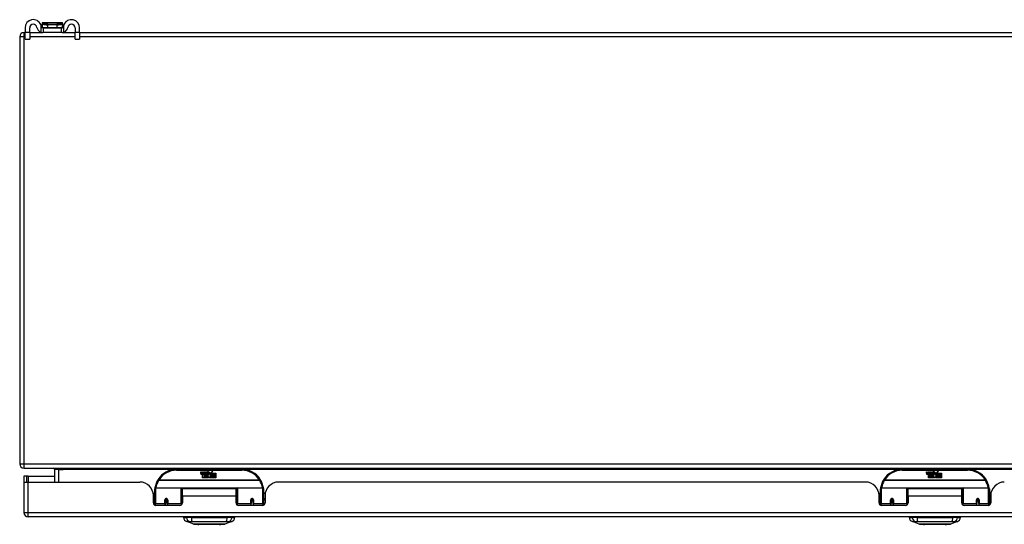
# Model space of a CAD drawing. Header units: inches. Extents: x 19 to 446, y 48 to 207.
# Tile 1 of 23: x 19 to 41, y 48 to 59. Entities that reach past the tile are written whole.
import ezdxf

# ---------------------------------------------------------------- set-up
doc = ezdxf.new("R2010")
doc.units = ezdxf.units.IN
doc.header["$MEASUREMENT"] = 0
doc.layers.add('Visible Edges(ANSI)', color=7, linetype='Continuous', lineweight=25)
doc.layers.add('Visible Tangent Edges(ANSI)', color=7, linetype='Continuous', lineweight=25)

msp = doc.modelspace()

# ---------------------------------------------------------------- linework, layer by layer
at = {"layer": 'Visible Edges(ANSI)'}
for p, q in [((18.649, 59.003), (18.649, 58.896)), ((18.754, 58.896), (18.754, 59.003)), ((19.038, 59.101), (19.038, 59.1)), ((19.038, 59.1), (19.038, 59.011)), ((19.053, 59.003), (19.071, 59.003)), ((19.491, 59.121), (19.057, 59.121)), ((19.071, 58.898), (19.071, 59.003)), ((19.071, 59.003), (19.477, 59.003)), ((19.477, 59.003), (19.495, 59.003)), ((19.477, 59.003), (19.477, 58.898)), ((19.51, 59.1), (19.51, 59.101)), ((19.51, 59.011), (19.51, 59.1)), ((19.794, 59.003), (19.794, 58.896)), ((19.899, 58.896), (19.899, 59.003)), ((18.524, 58.799), (18.524, 48.997)), ((18.623, 58.898), (18.649, 58.898)), ((18.649, 58.74), (18.649, 58.896)), ((18.754, 58.898), (19.053, 58.898)), ((18.754, 58.896), (18.754, 58.74)), ((19.071, 58.898), (19.053, 58.898)), ((19.477, 58.898), (19.071, 58.898)), ((19.495, 58.898), (19.477, 58.898)), ((19.495, 58.898), (19.794, 58.898)), ((19.794, 58.74), (19.794, 58.896)), ((19.899, 58.898), (60.425, 58.898)), ((19.899, 58.896), (19.899, 58.74)), ((18.649, 58.74), (18.754, 58.74)), ((19.794, 58.74), (19.899, 58.74)), ((18.623, 48.898), (60.425, 48.898)), ((19.322, 48.867), (19.322, 48.578)), ((23.622, 48.868), (22.122, 48.868)), ((22.677, 48.779), (22.684, 48.813)), ((22.684, 48.813), (22.697, 48.813)), ((22.697, 48.813), (22.691, 48.779)), ((22.713, 48.791), (22.717, 48.813)), ((22.717, 48.813), (22.731, 48.813)), ((22.731, 48.813), (22.724, 48.779)), ((22.747, 48.791), (22.751, 48.813)), ((22.751, 48.813), (22.764, 48.813)), ((22.764, 48.813), (22.755, 48.759)), ((22.771, 48.813), (22.788, 48.813)), ((22.785, 48.785), (22.771, 48.813)), ((22.788, 48.813), (22.795, 48.794)), ((22.797, 48.794), (22.811, 48.813)), ((22.827, 48.813), (22.803, 48.785)), ((22.811, 48.813), (22.827, 48.813)), ((22.833, 48.801), (22.833, 48.81)), ((22.906, 48.781), (22.95, 48.828)), ((22.95, 48.828), (22.926, 48.78)), ((40.274, 48.868), (38.774, 48.868)), ((39.329, 48.779), (39.335, 48.813)), ((39.335, 48.813), (39.348, 48.813)), ((39.348, 48.813), (39.342, 48.779)), ((39.365, 48.791), (39.369, 48.813)), ((39.369, 48.813), (39.382, 48.813)), ((39.382, 48.813), (39.376, 48.779)), ((39.399, 48.791), (39.403, 48.813)), ((39.403, 48.813), (39.416, 48.813)), ((39.416, 48.813), (39.406, 48.759)), ((39.423, 48.813), (39.439, 48.813)), ((39.436, 48.785), (39.423, 48.813)), ((39.439, 48.813), (39.447, 48.794)), ((39.449, 48.794), (39.462, 48.813)), ((39.479, 48.813), (39.454, 48.785)), ((39.462, 48.813), (39.479, 48.813)), ((39.484, 48.801), (39.484, 48.81)), ((39.558, 48.781), (39.602, 48.828)), ((39.602, 48.828), (39.577, 48.78)), ((18.69, 48.712), (18.622, 48.712)), ((18.622, 48.712), (18.622, 48.595)), ((18.622, 48.595), (18.622, 47.877)), ((18.624, 48.578), (18.721, 48.578)), ((18.721, 48.712), (18.69, 48.712)), ((18.69, 48.578), (18.69, 48.712)), ((18.721, 48.712), (19.322, 48.712)), ((18.721, 48.578), (21.279, 48.578)), ((22.722, 48.675), (22.722, 48.754)), ((22.752, 48.675), (22.722, 48.675)), ((22.74, 48.762), (22.74, 48.756)), ((22.74, 48.756), (22.752, 48.756)), ((22.744, 48.768), (22.741, 48.768)), ((22.743, 48.759), (22.744, 48.768)), ((22.755, 48.759), (22.743, 48.759)), ((22.752, 48.756), (22.752, 48.675)), ((22.756, 48.756), (22.779, 48.756)), ((22.756, 48.675), (22.756, 48.756)), ((22.786, 48.675), (22.756, 48.675)), ((22.761, 48.759), (22.785, 48.785)), ((22.777, 48.759), (22.761, 48.759)), ((22.79, 48.777), (22.777, 48.759)), ((22.779, 48.756), (22.786, 48.766)), ((22.786, 48.766), (22.786, 48.675)), ((22.792, 48.777), (22.79, 48.777)), ((22.79, 48.773), (22.798, 48.756)), ((22.79, 48.675), (22.79, 48.773)), ((22.857, 48.675), (22.79, 48.675)), ((22.8, 48.759), (22.792, 48.777)), ((22.795, 48.794), (22.797, 48.794)), ((22.798, 48.756), (22.82, 48.756)), ((22.816, 48.759), (22.8, 48.759)), ((22.803, 48.785), (22.816, 48.759)), ((22.82, 48.756), (22.82, 48.676)), ((22.82, 48.676), (22.857, 48.725)), ((22.826, 48.789), (22.863, 48.789)), ((22.857, 48.725), (22.836, 48.755)), ((22.861, 48.78), (22.837, 48.78)), ((22.871, 48.701), (22.857, 48.675)), ((22.866, 48.763), (22.873, 48.752)), ((22.889, 48.675), (22.871, 48.701)), ((22.873, 48.752), (22.904, 48.796)), ((22.907, 48.757), (22.887, 48.729)), ((22.887, 48.729), (22.924, 48.676)), ((23.022, 48.675), (22.889, 48.675)), ((22.904, 48.796), (22.906, 48.781)), ((22.908, 48.747), (22.907, 48.757)), ((22.924, 48.777), (22.908, 48.747)), ((22.924, 48.748), (22.924, 48.777)), ((23.022, 48.748), (22.924, 48.748)), ((22.924, 48.743), (23.022, 48.743)), ((22.924, 48.711), (22.924, 48.743)), ((23.022, 48.711), (22.924, 48.711)), ((22.924, 48.707), (23.022, 48.707)), ((22.924, 48.676), (22.924, 48.707)), ((22.926, 48.78), (23.022, 48.78)), ((23.022, 48.78), (23.022, 48.748)), ((23.022, 48.743), (23.022, 48.711)), ((23.022, 48.707), (23.022, 48.675)), ((37.931, 48.578), (24.465, 48.578)), ((39.374, 48.675), (39.374, 48.754)), ((39.404, 48.675), (39.374, 48.675)), ((39.392, 48.762), (39.391, 48.756)), ((39.391, 48.756), (39.404, 48.756)), ((39.396, 48.768), (39.393, 48.768)), ((39.395, 48.759), (39.396, 48.768)), ((39.406, 48.759), (39.395, 48.759)), ((39.404, 48.756), (39.404, 48.675)), ((39.408, 48.756), (39.43, 48.756)), ((39.408, 48.675), (39.408, 48.756)), ((39.438, 48.675), (39.408, 48.675)), ((39.412, 48.759), (39.436, 48.785)), ((39.428, 48.759), (39.412, 48.759)), ((39.442, 48.777), (39.428, 48.759)), ((39.43, 48.756), (39.438, 48.766)), ((39.438, 48.766), (39.438, 48.675)), ((39.444, 48.777), (39.442, 48.777)), ((39.442, 48.773), (39.449, 48.756)), ((39.442, 48.675), (39.442, 48.773)), ((39.509, 48.675), (39.442, 48.675)), ((39.452, 48.759), (39.444, 48.777)), ((39.447, 48.794), (39.449, 48.794)), ((39.449, 48.756), (39.472, 48.756)), ((39.468, 48.759), (39.452, 48.759)), ((39.454, 48.785), (39.468, 48.759)), ((39.472, 48.756), (39.472, 48.676)), ((39.472, 48.676), (39.508, 48.725)), ((39.477, 48.789), (39.514, 48.789)), ((39.508, 48.725), (39.488, 48.755)), ((39.513, 48.78), (39.489, 48.78)), ((39.523, 48.701), (39.509, 48.675)), ((39.518, 48.763), (39.525, 48.752)), ((39.54, 48.675), (39.523, 48.701)), ((39.525, 48.752), (39.556, 48.796)), ((39.558, 48.757), (39.538, 48.729)), ((39.538, 48.729), (39.575, 48.676)), ((39.674, 48.675), (39.54, 48.675)), ((39.556, 48.796), (39.558, 48.781)), ((39.56, 48.747), (39.558, 48.757)), ((39.575, 48.777), (39.56, 48.747)), ((39.575, 48.748), (39.575, 48.777)), ((39.674, 48.748), (39.575, 48.748)), ((39.575, 48.743), (39.674, 48.743)), ((39.575, 48.711), (39.575, 48.743)), ((39.674, 48.711), (39.575, 48.711)), ((39.575, 48.707), (39.674, 48.707)), ((39.575, 48.676), (39.575, 48.707)), ((39.577, 48.78), (39.674, 48.78)), ((39.674, 48.78), (39.674, 48.748)), ((39.674, 48.743), (39.674, 48.711)), ((39.674, 48.707), (39.674, 48.675)), ((21.622, 48.093), (21.622, 48.423)), ((21.642, 48.443), (22.227, 48.443)), ((22.243, 48.427), (22.243, 48.089)), ((22.243, 48.351), (22.257, 48.351)), ((22.257, 48.255), (22.257, 48.423)), ((23.488, 48.423), (22.257, 48.423)), ((23.488, 48.255), (23.488, 48.423)), ((23.502, 48.351), (23.488, 48.351)), ((23.502, 48.089), (23.502, 48.427)), ((23.518, 48.443), (24.103, 48.443)), ((24.122, 48.423), (24.122, 48.093)), ((38.274, 48.093), (38.274, 48.423)), ((38.294, 48.443), (38.878, 48.443)), ((38.894, 48.427), (38.894, 48.089)), ((38.894, 48.351), (38.908, 48.351)), ((38.908, 48.255), (38.908, 48.423)), ((40.139, 48.423), (38.908, 48.423)), ((40.139, 48.255), (40.139, 48.423)), ((40.154, 48.089), (40.154, 48.427)), ((40.17, 48.443), (40.754, 48.443)), ((40.774, 48.423), (40.774, 48.093)), ((21.587, 48.318), (21.622, 48.318)), ((21.591, 48.1), (21.591, 48.266)), ((21.591, 48.192), (21.622, 48.192)), ((21.622, 48.159), (21.591, 48.159)), ((21.867, 48.176), (21.91, 48.167)), ((21.867, 48.171), (21.867, 48.084)), ((21.904, 48.168), (21.867, 48.168)), ((21.906, 48.159), (21.87, 48.159)), ((21.91, 48.084), (21.91, 48.171)), ((22.243, 48.16), (22.257, 48.16)), ((22.257, 48.255), (22.257, 48.1)), ((23.488, 48.1), (23.488, 48.255)), ((23.502, 48.16), (23.488, 48.16)), ((23.878, 48.176), (23.835, 48.167)), ((23.835, 48.171), (23.835, 48.084)), ((23.875, 48.159), (23.839, 48.159)), ((23.841, 48.168), (23.878, 48.168)), ((23.878, 48.084), (23.878, 48.171)), ((24.158, 48.318), (24.122, 48.318)), ((24.153, 48.192), (24.122, 48.192)), ((24.153, 48.159), (24.122, 48.159)), ((24.153, 48.266), (24.153, 48.1)), ((38.239, 48.318), (38.274, 48.318)), ((38.243, 48.1), (38.243, 48.266)), ((38.243, 48.192), (38.274, 48.192)), ((38.274, 48.159), (38.243, 48.159)), ((38.518, 48.171), (38.518, 48.084)), ((38.556, 48.168), (38.518, 48.168)), ((38.519, 48.176), (38.561, 48.167)), ((38.558, 48.159), (38.522, 48.159)), ((38.561, 48.084), (38.561, 48.171)), ((38.894, 48.16), (38.908, 48.16)), ((38.908, 48.255), (38.908, 48.1)), ((40.139, 48.1), (40.139, 48.255)), ((40.487, 48.171), (40.487, 48.084)), ((40.487, 48.168), (40.53, 48.168)), ((40.526, 48.159), (40.49, 48.159)), ((40.53, 48.084), (40.53, 48.171)), ((40.805, 48.159), (40.774, 48.159)), ((40.805, 48.266), (40.805, 48.1)), ((21.622, 48.093), (21.622, 48.048)), ((22.198, 48.041), (21.651, 48.041)), ((21.867, 48.041), (21.867, 48.084)), ((21.91, 48.084), (21.91, 48.041)), ((22.243, 48.062), (22.243, 48.089)), ((23.502, 48.089), (23.502, 48.062)), ((24.094, 48.041), (23.547, 48.041)), ((23.835, 48.041), (23.835, 48.084)), ((23.878, 48.084), (23.878, 48.041)), ((24.122, 48.048), (24.122, 48.093)), ((38.274, 48.093), (38.274, 48.048)), ((38.849, 48.041), (38.302, 48.041)), ((38.518, 48.041), (38.518, 48.084)), ((38.561, 48.084), (38.561, 48.041)), ((38.894, 48.062), (38.894, 48.089)), ((40.154, 48.089), (40.154, 48.062)), ((40.746, 48.041), (40.199, 48.041)), ((40.487, 48.041), (40.487, 48.084)), ((40.53, 48.084), (40.53, 48.041)), ((40.774, 48.048), (40.774, 48.093)), ((60.326, 47.778), (18.721, 47.778)), ((22.282, 47.763), (22.35, 47.763)), ((22.461, 47.763), (22.35, 47.763)), ((22.461, 47.763), (23.284, 47.763)), ((23.395, 47.763), (23.284, 47.763)), ((23.395, 47.763), (23.463, 47.763)), ((38.933, 47.763), (39.001, 47.763)), ((39.112, 47.763), (39.001, 47.763)), ((39.112, 47.763), (39.936, 47.763)), ((40.046, 47.763), (39.936, 47.763)), ((40.046, 47.763), (40.115, 47.763)), ((22.516, 47.608), (22.356, 47.67)), ((23.389, 47.67), (23.229, 47.608)), ((39.167, 47.608), (39.007, 47.67)), ((40.041, 47.67), (39.881, 47.608))]:
    msp.add_line(p, q, dxfattribs=at)
at = {"layer": 'Visible Edges(ANSI)', "flags": 128}
for points in [[(19.022, 59.029), (19.022, 59.031), (19.021, 59.033), (19.021, 59.035), (19.021, 59.037), (19.02, 59.039), (19.02, 59.041), (19.02, 59.043), (19.019, 59.045), (19.019, 59.047), (19.018, 59.049), (19.018, 59.051), (19.017, 59.053), (19.016, 59.055), (19.016, 59.057), (19.015, 59.059), (19.015, 59.061), (19.014, 59.063), (19.013, 59.065), (19.013, 59.067), (19.012, 59.069), (19.011, 59.071), (19.011, 59.073), (19.01, 59.074), (19.009, 59.076)], [(19.053, 59.003), (19.051, 59.003), (19.05, 59.003), (19.048, 59.003), (19.047, 59.003), (19.045, 59.004), (19.043, 59.004), (19.042, 59.005), (19.04, 59.006), (19.039, 59.006), (19.037, 59.007), (19.035, 59.008), (19.034, 59.009), (19.032, 59.011), (19.031, 59.012), (19.03, 59.013), (19.028, 59.015), (19.027, 59.016), (19.026, 59.018), (19.025, 59.02), (19.024, 59.022), (19.024, 59.024), (19.023, 59.025), (19.022, 59.027), (19.022, 59.029)], [(19.526, 59.029), (19.526, 59.027), (19.525, 59.025), (19.524, 59.024), (19.524, 59.022), (19.523, 59.02), (19.522, 59.018), (19.521, 59.016), (19.52, 59.015), (19.518, 59.013), (19.517, 59.012), (19.516, 59.011), (19.514, 59.009), (19.513, 59.008), (19.511, 59.007), (19.509, 59.006), (19.508, 59.006), (19.506, 59.005), (19.505, 59.004), (19.503, 59.004), (19.501, 59.003), (19.5, 59.003), (19.498, 59.003), (19.497, 59.003), (19.495, 59.003)], [(19.539, 59.076), (19.538, 59.074), (19.537, 59.073), (19.537, 59.071), (19.536, 59.069), (19.535, 59.067), (19.535, 59.065), (19.534, 59.063), (19.533, 59.061), (19.533, 59.059), (19.532, 59.057), (19.531, 59.055), (19.531, 59.053), (19.53, 59.051), (19.53, 59.049), (19.529, 59.047), (19.529, 59.045), (19.528, 59.043), (19.528, 59.041), (19.528, 59.039), (19.527, 59.037), (19.527, 59.035), (19.526, 59.033), (19.526, 59.031), (19.526, 59.029)], [(19.009, 58.905), (19.011, 58.904), (19.013, 58.904), (19.015, 58.903), (19.017, 58.903), (19.019, 58.902), (19.021, 58.902), (19.023, 58.901), (19.025, 58.901), (19.027, 58.9), (19.029, 58.9), (19.03, 58.9), (19.032, 58.899), (19.034, 58.899), (19.036, 58.899), (19.038, 58.899), (19.04, 58.898), (19.042, 58.898), (19.043, 58.898), (19.045, 58.898), (19.047, 58.898), (19.048, 58.898), (19.05, 58.898), (19.051, 58.898), (19.053, 58.898)], [(19.495, 58.898), (19.497, 58.898), (19.498, 58.898), (19.5, 58.898), (19.501, 58.898), (19.503, 58.898), (19.505, 58.898), (19.506, 58.898), (19.508, 58.898), (19.51, 58.899), (19.512, 58.899), (19.514, 58.899), (19.516, 58.899), (19.518, 58.9), (19.519, 58.9), (19.521, 58.9), (19.523, 58.901), (19.525, 58.901), (19.527, 58.902), (19.529, 58.902), (19.531, 58.903), (19.533, 58.903), (19.535, 58.904), (19.537, 58.904), (19.539, 58.905)], [(21.628, 48.442), (21.628, 48.442), (21.628, 48.441), (21.628, 48.441), (21.628, 48.441), (21.628, 48.441), (21.628, 48.44), (21.628, 48.44), (21.628, 48.44), (21.628, 48.44), (21.628, 48.439), (21.628, 48.439), (21.628, 48.439), (21.628, 48.439), (21.627, 48.438), (21.627, 48.438), (21.627, 48.438), (21.627, 48.438), (21.627, 48.437), (21.627, 48.437), (21.627, 48.437), (21.627, 48.437), (21.627, 48.436), (21.627, 48.436), (21.627, 48.436)], [(24.118, 48.436), (24.118, 48.436), (24.118, 48.436), (24.118, 48.437), (24.118, 48.437), (24.118, 48.437), (24.118, 48.437), (24.118, 48.438), (24.118, 48.438), (24.118, 48.438), (24.117, 48.438), (24.117, 48.439), (24.117, 48.439), (24.117, 48.439), (24.117, 48.439), (24.117, 48.44), (24.117, 48.44), (24.117, 48.44), (24.117, 48.44), (24.117, 48.441), (24.117, 48.441), (24.117, 48.441), (24.117, 48.441), (24.117, 48.442), (24.117, 48.442)], [(38.279, 48.442), (38.279, 48.442), (38.279, 48.441), (38.279, 48.441), (38.279, 48.441), (38.279, 48.441), (38.279, 48.44), (38.279, 48.44), (38.279, 48.44), (38.279, 48.44), (38.279, 48.439), (38.279, 48.439), (38.279, 48.439), (38.279, 48.439), (38.279, 48.438), (38.279, 48.438), (38.279, 48.438), (38.279, 48.438), (38.279, 48.437), (38.279, 48.437), (38.279, 48.437), (38.279, 48.437), (38.279, 48.436), (38.279, 48.436), (38.279, 48.436)], [(40.769, 48.436), (40.769, 48.436), (40.769, 48.436), (40.769, 48.437), (40.769, 48.437), (40.769, 48.437), (40.769, 48.437), (40.769, 48.438), (40.769, 48.438), (40.769, 48.438), (40.769, 48.438), (40.769, 48.439), (40.769, 48.439), (40.769, 48.439), (40.769, 48.439), (40.769, 48.44), (40.769, 48.44), (40.769, 48.44), (40.769, 48.44), (40.769, 48.441), (40.769, 48.441), (40.769, 48.441), (40.769, 48.441), (40.769, 48.442), (40.768, 48.442)], [(21.867, 48.171), (21.867, 48.173), (21.867, 48.176), (21.868, 48.178), (21.869, 48.181), (21.871, 48.183), (21.873, 48.186), (21.875, 48.187), (21.877, 48.189), (21.88, 48.19), (21.882, 48.191), (21.885, 48.192), (21.888, 48.192), (21.891, 48.192), (21.894, 48.191), (21.897, 48.19), (21.899, 48.189), (21.902, 48.187), (21.904, 48.186), (21.906, 48.183), (21.907, 48.181), (21.908, 48.178), (21.909, 48.176), (21.91, 48.173), (21.91, 48.171)], [(22.256, 48.122), (22.256, 48.122), (22.257, 48.122), (22.257, 48.122), (22.257, 48.123), (22.257, 48.123), (22.257, 48.123), (22.257, 48.123), (22.257, 48.123), (22.257, 48.123), (22.257, 48.123), (22.257, 48.123), (22.257, 48.123), (22.257, 48.123), (22.257, 48.123), (22.257, 48.123), (22.257, 48.123), (22.257, 48.123), (22.257, 48.123), (22.257, 48.123), (22.257, 48.123), (22.257, 48.123), (22.257, 48.124), (22.257, 48.124), (22.257, 48.124)], [(23.488, 48.124), (23.488, 48.124), (23.488, 48.124), (23.488, 48.123), (23.488, 48.123), (23.488, 48.123), (23.488, 48.123), (23.488, 48.123), (23.488, 48.123), (23.488, 48.123), (23.488, 48.123), (23.488, 48.123), (23.488, 48.123), (23.488, 48.123), (23.488, 48.123), (23.488, 48.123), (23.488, 48.123), (23.488, 48.123), (23.488, 48.123), (23.488, 48.123), (23.488, 48.123), (23.488, 48.122), (23.488, 48.122), (23.488, 48.122), (23.488, 48.122)], [(23.835, 48.171), (23.835, 48.173), (23.836, 48.176), (23.837, 48.178), (23.838, 48.181), (23.839, 48.183), (23.841, 48.186), (23.843, 48.187), (23.845, 48.189), (23.848, 48.19), (23.851, 48.191), (23.854, 48.192), (23.857, 48.192), (23.86, 48.192), (23.863, 48.191), (23.865, 48.191), (23.868, 48.189), (23.87, 48.187), (23.872, 48.186), (23.874, 48.183), (23.876, 48.181), (23.877, 48.178), (23.878, 48.176), (23.878, 48.173), (23.878, 48.171)], [(38.518, 48.171), (38.518, 48.173), (38.519, 48.176), (38.52, 48.178), (38.521, 48.181), (38.522, 48.183), (38.524, 48.186), (38.526, 48.187), (38.529, 48.189), (38.531, 48.19), (38.534, 48.191), (38.537, 48.192), (38.54, 48.192), (38.543, 48.192), (38.546, 48.191), (38.548, 48.19), (38.551, 48.189), (38.553, 48.187), (38.555, 48.186), (38.557, 48.183), (38.559, 48.181), (38.56, 48.178), (38.561, 48.176), (38.561, 48.173), (38.561, 48.171)], [(38.908, 48.122), (38.908, 48.122), (38.908, 48.122), (38.908, 48.122), (38.908, 48.123), (38.908, 48.123), (38.908, 48.123), (38.908, 48.123), (38.908, 48.123), (38.908, 48.123), (38.908, 48.123), (38.908, 48.123), (38.908, 48.123), (38.908, 48.123), (38.908, 48.123), (38.908, 48.123), (38.908, 48.123), (38.908, 48.123), (38.908, 48.123), (38.908, 48.123), (38.908, 48.123), (38.908, 48.123), (38.908, 48.124), (38.908, 48.124), (38.908, 48.124)], [(40.139, 48.124), (40.139, 48.124), (40.14, 48.124), (40.14, 48.123), (40.14, 48.123), (40.14, 48.123), (40.14, 48.123), (40.14, 48.123), (40.14, 48.123), (40.14, 48.123), (40.14, 48.123), (40.14, 48.123), (40.14, 48.123), (40.14, 48.123), (40.14, 48.123), (40.14, 48.123), (40.14, 48.123), (40.14, 48.123), (40.14, 48.123), (40.14, 48.123), (40.14, 48.123), (40.14, 48.122), (40.14, 48.122), (40.14, 48.122), (40.14, 48.122)], [(40.487, 48.171), (40.487, 48.173), (40.487, 48.176), (40.488, 48.178), (40.489, 48.181), (40.491, 48.183), (40.492, 48.186), (40.495, 48.187), (40.497, 48.189), (40.5, 48.19), (40.502, 48.191), (40.505, 48.192), (40.508, 48.192), (40.511, 48.192), (40.514, 48.191), (40.517, 48.191), (40.519, 48.189), (40.522, 48.187), (40.524, 48.186), (40.526, 48.183), (40.527, 48.181), (40.528, 48.178), (40.529, 48.176), (40.53, 48.173), (40.53, 48.171)], [(22.517, 47.608), (22.518, 47.608), (22.519, 47.608), (22.521, 47.608), (22.524, 47.608), (22.528, 47.608), (22.533, 47.608), (22.538, 47.608), (22.544, 47.608), (22.551, 47.608), (22.559, 47.608), (22.568, 47.608), (22.577, 47.608), (22.587, 47.608), (22.598, 47.608), (22.609, 47.607), (22.621, 47.607), (22.634, 47.607), (22.647, 47.608), (22.661, 47.608), (22.675, 47.608), (22.69, 47.608), (22.705, 47.608), (22.72, 47.608), (22.736, 47.608), (22.753, 47.608), (22.769, 47.608), (22.786, 47.608), (22.803, 47.608), (22.82, 47.608), (22.837, 47.608), (22.855, 47.608), (22.872, 47.608), (22.89, 47.608), (22.907, 47.608), (22.925, 47.608), (22.942, 47.608), (22.959, 47.608), (22.976, 47.608), (22.992, 47.608), (23.009, 47.608), (23.025, 47.608), (23.04, 47.608), (23.055, 47.608), (23.07, 47.608), (23.084, 47.608), (23.098, 47.608), (23.111, 47.607), (23.124, 47.607), (23.136, 47.607), (23.147, 47.608), (23.158, 47.608), (23.168, 47.608), (23.177, 47.608), (23.186, 47.608), (23.193, 47.608), (23.201, 47.608), (23.207, 47.608), (23.212, 47.608), (23.217, 47.608), (23.221, 47.608), (23.224, 47.608), (23.226, 47.608), (23.227, 47.608), (23.228, 47.608)], [(39.169, 47.608), (39.169, 47.608), (39.171, 47.608), (39.173, 47.608), (39.176, 47.608), (39.179, 47.608), (39.184, 47.608), (39.19, 47.608), (39.196, 47.608), (39.203, 47.608), (39.211, 47.608), (39.219, 47.608), (39.229, 47.608), (39.239, 47.608), (39.249, 47.608), (39.261, 47.607), (39.273, 47.607), (39.285, 47.607), (39.298, 47.608), (39.312, 47.608), (39.326, 47.608), (39.341, 47.608), (39.356, 47.608), (39.372, 47.608), (39.388, 47.608), (39.404, 47.608), (39.421, 47.608), (39.438, 47.608), (39.455, 47.608), (39.472, 47.608), (39.489, 47.608), (39.506, 47.608), (39.524, 47.608), (39.541, 47.608), (39.559, 47.608), (39.576, 47.608), (39.593, 47.608), (39.61, 47.608), (39.627, 47.608), (39.644, 47.608), (39.66, 47.608), (39.676, 47.608), (39.692, 47.608), (39.707, 47.608), (39.722, 47.608), (39.736, 47.608), (39.75, 47.608), (39.763, 47.607), (39.775, 47.607), (39.787, 47.607), (39.799, 47.608), (39.809, 47.608), (39.819, 47.608), (39.829, 47.608), (39.837, 47.608), (39.845, 47.608), (39.852, 47.608), (39.858, 47.608), (39.864, 47.608), (39.868, 47.608), (39.872, 47.608), (39.875, 47.608), (39.877, 47.608), (39.879, 47.608), (39.879, 47.608)]]:
    msp.add_lwpolyline(points, dxfattribs=at)
at = {"layer": 'Visible Edges(ANSI)'}
for centre, radius, start, end in [((18.836, 59.003), 0.188, 23.0739, 180), ((18.836, 59.003), 0.0825, 8.1564, 180), ((19.053, 59.034), 0.136, 188.1564, 251.2171), ((19.057, 59.101), 0.0197, 90, 180), ((19.046, 59.011), 0.00787, 180, 218.1289), ((19.491, 59.101), 0.0197, 0, 90), ((19.502, 59.011), 0.00787, 321.8711, 0), ((19.711, 59.003), 0.187, 0, 156.9261), ((19.495, 59.034), 0.136, 288.7829, 351.8436), ((19.711, 59.003), 0.0825, 0, 171.8436), ((18.623, 58.799), 0.099, 90, 180), ((18.623, 48.997), 0.099, 180, 270), ((19.291, 48.867), 0.031, 0, 90), ((22.122, 48.368), 0.5, 90, 147.7623), ((22.851, 48.753), 0.0607, 81.5605, 107.3343), ((22.844, 48.773), 0.0307, 64.6784, 112.5609), ((22.853, 48.792), 0.0096, 343.5261, 64.6784), ((22.857, 48.793), 0.0197, 356.5646, 81.5605), ((23.622, 48.368), 0.5, 32.2377, 90), ((38.774, 48.368), 0.5, 90, 147.7623), ((39.502, 48.753), 0.0607, 81.5605, 107.3343), ((39.496, 48.773), 0.0307, 64.6784, 112.5609), ((39.505, 48.792), 0.0096, 343.5261, 64.6784), ((39.508, 48.793), 0.0197, 356.5646, 81.5605), ((40.274, 48.368), 0.5, 32.2377, 90), ((18.721, 48.595), 0.099, 180, 189.8877), ((21.279, 48.266), 0.312, 0, 90), ((22.122, 48.368), 0.5, 147.7623, 171.4919), ((22.705, 48.773), 0.0288, 169, 198.4748), ((22.688, 48.768), 0.0105, 198.4748, 269.6788), ((22.688, 48.782), 0.0246, 269.6788, 333.9508), ((22.703, 48.777), 0.0123, 169.9922, 203.5487), ((22.697, 48.774), 0.006, 203.5487, 276.1027), ((22.697, 48.781), 0.0126, 276.1027, 327.6083), ((22.668, 48.798), 0.0465, 328.5584, 350.8257), ((22.739, 48.773), 0.0288, 183.6169, 196.9928), ((22.721, 48.767), 0.0101, 196.9928, 269.4776), ((22.721, 48.781), 0.024, 269.4776, 327.4114), ((22.723, 48.778), 0.024, 268.7952, 316.5849), ((22.737, 48.777), 0.0123, 170, 203.5571), ((22.731, 48.774), 0.006, 203.5571, 276.03), ((22.73, 48.781), 0.0126, 276.03, 327.5992), ((22.702, 48.799), 0.0465, 327.5992, 350), ((22.852, 48.778), 0.0282, 156.1555, 203.8445), ((22.84, 48.773), 0.0152, 203.8445, 265.0802), ((22.845, 48.776), 0.00955, 151.4547, 231.1652), ((22.844, 48.787), 0.033, 257.079, 313.1785), ((22.846, 48.777), 0.0109, 231.1652, 289.3797), ((22.844, 48.787), 0.0299, 260.4085, 314.1684), ((22.844, 48.783), 0.0168, 289.3797, 352.9975), ((22.837, 48.794), 0.0398, 314.1684, 356.5646), ((23.622, 48.368), 0.5, 8.5081, 32.2377), ((24.465, 48.266), 0.312, 90, 180), ((37.931, 48.266), 0.312, 0, 90), ((38.774, 48.368), 0.5, 147.7623, 171.4919), ((39.357, 48.773), 0.0288, 169, 198.4748), ((39.34, 48.768), 0.0105, 198.4748, 269.6788), ((39.34, 48.782), 0.0246, 269.6788, 333.9508), ((39.355, 48.777), 0.0123, 169.9922, 203.5487), ((39.349, 48.774), 0.006, 203.5487, 276.1027), ((39.348, 48.781), 0.0126, 276.1027, 327.6083), ((39.319, 48.798), 0.0465, 328.5584, 350.8257), ((39.39, 48.773), 0.0288, 183.6169, 196.9928), ((39.373, 48.767), 0.0101, 196.9928, 269.4776), ((39.373, 48.781), 0.024, 269.4776, 327.4114), ((39.374, 48.778), 0.024, 268.7952, 316.5849), ((39.388, 48.777), 0.0123, 170, 203.5571), ((39.382, 48.774), 0.006, 203.5571, 276.03), ((39.382, 48.781), 0.0126, 276.03, 327.5992), ((39.353, 48.799), 0.0465, 327.5992, 350), ((39.503, 48.778), 0.0282, 156.1555, 203.8445), ((39.491, 48.773), 0.0152, 203.8445, 265.0802), ((39.497, 48.776), 0.00955, 151.4547, 231.1652), ((39.495, 48.787), 0.033, 257.079, 313.1785), ((39.495, 48.787), 0.0299, 260.4085, 314.1684), ((39.498, 48.777), 0.0109, 231.1652, 289.3797), ((39.496, 48.783), 0.0168, 289.3797, 352.9975), ((39.488, 48.794), 0.0398, 314.1684, 356.5646), ((40.274, 48.368), 0.5, 8.5081, 32.2377), ((41.117, 48.266), 0.312, 90, 180), ((21.642, 48.423), 0.0197, 90, 180), ((22.227, 48.427), 0.0157, 0, 90), ((23.518, 48.427), 0.0157, 90, 180), ((24.103, 48.423), 0.0197, 0, 90), ((38.294, 48.423), 0.0197, 90, 180), ((38.878, 48.427), 0.0157, 0, 90), ((40.17, 48.427), 0.0157, 90, 180), ((40.754, 48.423), 0.0197, 0, 90), ((21.888, 48.171), 0.0217, 180, 350.853), ((23.857, 48.171), 0.0217, 189.147, 0), ((38.54, 48.171), 0.0217, 180, 350.853), ((40.508, 48.171), 0.0217, 180, 0), ((21.651, 48.1), 0.0591, 180, 270), ((22.198, 48.1), 0.0591, 270, 0), ((23.547, 48.1), 0.0591, 180, 270), ((24.094, 48.1), 0.0591, 270, 0), ((38.302, 48.1), 0.0591, 180, 270), ((38.849, 48.1), 0.0591, 270, 0), ((40.199, 48.1), 0.0591, 180, 270), ((40.746, 48.1), 0.0591, 270, 0), ((18.721, 47.877), 0.099, 180, 270), ((22.399, 47.78), 0.118, 188.6009, 248.7495), ((22.341, 47.755), 0.0394, 143.1301, 168.463), ((23.346, 47.78), 0.118, 291.2505, 351.3991), ((23.404, 47.755), 0.0394, 11.537, 36.8699), ((39.05, 47.78), 0.118, 188.6009, 248.7495), ((38.992, 47.755), 0.0394, 143.1301, 168.463), ((39.998, 47.78), 0.118, 291.2505, 351.3991), ((40.055, 47.755), 0.0394, 11.537, 36.8699), ((22.517, 47.613), 0.00492, 248.7495, 269.7912), ((23.228, 47.613), 0.00492, 270.2088, 291.2505), ((39.169, 47.613), 0.00492, 248.7495, 269.7912), ((39.879, 47.613), 0.00492, 270.2088, 291.2505)]:
    msp.add_arc(centre, radius, start, end, dxfattribs=at)
for centre, start_param, end_param in [((21.888, 48.179), 3.891005, 4.221748), ((23.857, 48.179), 5.20303, 5.533773), ((38.54, 48.179), 3.891005, 4.221748), ((40.508, 48.179), 3.444465, 5.980313)]:
    msp.add_ellipse(centre, major_axis=(0.0217, 0), ratio=0.267949, start_param=start_param, end_param=end_param, dxfattribs=at)
at = {"layer": 'Visible Tangent Edges(ANSI)'}
for p, q in [((19.009, 59.076), (19.009, 58.905)), ((19.038, 59.011), (19.169, 59.011)), ((19.169, 59.011), (19.169, 59.074)), ((19.379, 59.074), (19.169, 59.074)), ((19.169, 59.011), (19.379, 59.011)), ((19.171, 59.088), (19.377, 59.088)), ((19.379, 59.074), (19.379, 59.011)), ((19.379, 59.011), (19.51, 59.011)), ((19.539, 58.905), (19.539, 59.076)), ((18.623, 58.799), (18.524, 58.799)), ((18.623, 58.799), (18.623, 58.898)), ((18.623, 48.997), (18.623, 58.799)), ((18.649, 58.799), (18.623, 58.799)), ((18.754, 58.896), (18.649, 58.896)), ((19.794, 58.799), (18.754, 58.799)), ((19.899, 58.896), (19.794, 58.896)), ((60.425, 58.799), (19.899, 58.799)), ((18.524, 48.997), (18.623, 48.997)), ((18.623, 48.898), (18.623, 48.997)), ((18.623, 48.997), (59.658, 48.997)), ((19.421, 48.867), (19.322, 48.867)), ((19.421, 48.867), (19.421, 48.898)), ((19.421, 48.578), (19.421, 48.867)), ((19.421, 48.867), (19.522, 48.867)), ((22.091, 48.867), (19.522, 48.867)), ((22.122, 48.848), (22.122, 48.868)), ((22.122, 48.848), (23.622, 48.848)), ((23.622, 48.868), (23.622, 48.848)), ((38.742, 48.867), (23.654, 48.867)), ((38.774, 48.848), (38.774, 48.868)), ((38.774, 48.848), (40.274, 48.848)), ((40.274, 48.868), (40.274, 48.848)), ((55.394, 48.867), (40.306, 48.867)), ((18.721, 48.712), (18.721, 48.578)), ((18.721, 47.877), (18.721, 48.578)), ((21.716, 48.624), (21.7, 48.635)), ((24.029, 48.624), (21.716, 48.624)), ((21.716, 48.62), (21.716, 48.624)), ((21.716, 48.62), (24.029, 48.62)), ((24.045, 48.635), (24.029, 48.624)), ((24.029, 48.624), (24.029, 48.62)), ((38.368, 48.624), (38.351, 48.635)), ((40.68, 48.624), (38.368, 48.624)), ((38.368, 48.62), (38.368, 48.624)), ((38.368, 48.62), (40.68, 48.62)), ((40.697, 48.635), (40.68, 48.624)), ((40.68, 48.624), (40.68, 48.62)), ((21.642, 48.443), (21.642, 48.074)), ((22.227, 48.074), (22.227, 48.443)), ((23.505, 48.435), (22.24, 48.435)), ((23.518, 48.443), (23.518, 48.074)), ((24.103, 48.074), (24.103, 48.443)), ((38.294, 48.443), (38.294, 48.074)), ((38.878, 48.074), (38.878, 48.443)), ((40.156, 48.435), (38.892, 48.435)), ((40.17, 48.443), (40.17, 48.074)), ((40.754, 48.074), (40.754, 48.443)), ((21.857, 48.074), (21.857, 48.166)), ((21.92, 48.166), (21.92, 48.074)), ((23.488, 48.255), (22.257, 48.255)), ((23.825, 48.074), (23.825, 48.166)), ((23.888, 48.166), (23.888, 48.074)), ((38.508, 48.074), (38.508, 48.166)), ((38.571, 48.166), (38.571, 48.074)), ((40.139, 48.255), (38.908, 48.255)), ((40.477, 48.074), (40.477, 48.166)), ((40.54, 48.166), (40.54, 48.074)), ((21.642, 48.042), (21.642, 48.074)), ((21.857, 48.074), (21.642, 48.074)), ((21.857, 48.074), (21.857, 48.041)), ((22.227, 48.074), (21.92, 48.074)), ((21.92, 48.041), (21.92, 48.074)), ((22.227, 48.074), (22.227, 48.049)), ((23.518, 48.049), (23.518, 48.074)), ((23.825, 48.074), (23.518, 48.074)), ((23.825, 48.074), (23.825, 48.041)), ((24.103, 48.074), (23.888, 48.074)), ((23.888, 48.041), (23.888, 48.074)), ((24.103, 48.074), (24.103, 48.042)), ((38.294, 48.042), (38.294, 48.074)), ((38.508, 48.074), (38.294, 48.074)), ((38.508, 48.074), (38.508, 48.041)), ((38.878, 48.074), (38.571, 48.074)), ((38.571, 48.041), (38.571, 48.074)), ((38.878, 48.074), (38.878, 48.049)), ((40.17, 48.049), (40.17, 48.074)), ((40.477, 48.074), (40.17, 48.074)), ((40.477, 48.074), (40.477, 48.041)), ((40.754, 48.074), (40.54, 48.074)), ((40.54, 48.041), (40.54, 48.074)), ((40.754, 48.074), (40.754, 48.042)), ((18.622, 47.877), (18.721, 47.877)), ((18.721, 47.778), (18.721, 47.877)), ((18.721, 47.877), (60.326, 47.877))]:
    msp.add_line(p, q, dxfattribs=at)
at = {"layer": 'Visible Tangent Edges(ANSI)', "flags": 128}
for points in [[(19.038, 59.1), (19.038, 59.099), (19.039, 59.098), (19.04, 59.097), (19.042, 59.096), (19.044, 59.095), (19.047, 59.094), (19.05, 59.092), (19.054, 59.091), (19.058, 59.089), (19.063, 59.088), (19.068, 59.086), (19.074, 59.085), (19.08, 59.083), (19.086, 59.082), (19.093, 59.08), (19.1, 59.079), (19.108, 59.078), (19.116, 59.077), (19.124, 59.076), (19.132, 59.075), (19.141, 59.075), (19.15, 59.074), (19.16, 59.074), (19.169, 59.074)], [(19.171, 59.088), (19.162, 59.088), (19.153, 59.088), (19.145, 59.089), (19.137, 59.09), (19.129, 59.091), (19.121, 59.092), (19.114, 59.093), (19.107, 59.094), (19.1, 59.096), (19.094, 59.097), (19.088, 59.099), (19.083, 59.101), (19.078, 59.103), (19.073, 59.105), (19.069, 59.106), (19.066, 59.108), (19.062, 59.11), (19.06, 59.112), (19.058, 59.113), (19.056, 59.115), (19.055, 59.116), (19.054, 59.117), (19.054, 59.119), (19.055, 59.119)], [(19.055, 59.119), (19.055, 59.12), (19.055, 59.12), (19.055, 59.12), (19.055, 59.12), (19.055, 59.12), (19.055, 59.12), (19.056, 59.12), (19.056, 59.12), (19.056, 59.12), (19.056, 59.121), (19.056, 59.121), (19.056, 59.121), (19.056, 59.121), (19.056, 59.121), (19.056, 59.121), (19.057, 59.121), (19.057, 59.121), (19.057, 59.121), (19.057, 59.121), (19.057, 59.121), (19.057, 59.121), (19.057, 59.121), (19.057, 59.121), (19.057, 59.121)], [(19.493, 59.119), (19.494, 59.119), (19.494, 59.117), (19.493, 59.116), (19.492, 59.115), (19.49, 59.113), (19.488, 59.112), (19.486, 59.11), (19.482, 59.108), (19.479, 59.106), (19.475, 59.105), (19.47, 59.103), (19.465, 59.101), (19.46, 59.099), (19.454, 59.097), (19.448, 59.096), (19.441, 59.094), (19.434, 59.093), (19.427, 59.092), (19.419, 59.091), (19.411, 59.09), (19.403, 59.089), (19.395, 59.088), (19.386, 59.088), (19.377, 59.088)], [(19.379, 59.074), (19.388, 59.074), (19.398, 59.074), (19.407, 59.075), (19.416, 59.075), (19.424, 59.076), (19.432, 59.077), (19.44, 59.078), (19.448, 59.079), (19.455, 59.08), (19.462, 59.082), (19.468, 59.083), (19.474, 59.085), (19.48, 59.086), (19.485, 59.088), (19.49, 59.089), (19.494, 59.091), (19.498, 59.092), (19.501, 59.094), (19.504, 59.095), (19.506, 59.096), (19.508, 59.097), (19.509, 59.098), (19.51, 59.099), (19.51, 59.1)], [(19.491, 59.121), (19.491, 59.121), (19.491, 59.121), (19.491, 59.121), (19.491, 59.121), (19.491, 59.121), (19.491, 59.121), (19.491, 59.121), (19.491, 59.121), (19.491, 59.121), (19.492, 59.121), (19.492, 59.121), (19.492, 59.121), (19.492, 59.121), (19.492, 59.121), (19.492, 59.12), (19.492, 59.12), (19.492, 59.12), (19.493, 59.12), (19.493, 59.12), (19.493, 59.12), (19.493, 59.12), (19.493, 59.12), (19.493, 59.12), (19.493, 59.119)], [(21.92, 48.166), (21.919, 48.17), (21.919, 48.174), (21.918, 48.178), (21.916, 48.182), (21.914, 48.185), (21.911, 48.189), (21.908, 48.192), (21.905, 48.194), (21.901, 48.196), (21.897, 48.198), (21.893, 48.199), (21.888, 48.199), (21.884, 48.199), (21.88, 48.198), (21.876, 48.196), (21.872, 48.194), (21.868, 48.192), (21.865, 48.189), (21.863, 48.185), (21.861, 48.182), (21.859, 48.178), (21.858, 48.174), (21.857, 48.17), (21.857, 48.166)], [(22.256, 48.16), (22.256, 48.157), (22.255, 48.155), (22.254, 48.153), (22.254, 48.15), (22.253, 48.148), (22.253, 48.146), (22.252, 48.143), (22.252, 48.141), (22.251, 48.138), (22.251, 48.136), (22.25, 48.133), (22.25, 48.131), (22.249, 48.129), (22.249, 48.126), (22.249, 48.124), (22.248, 48.121), (22.248, 48.119), (22.247, 48.116), (22.247, 48.114), (22.247, 48.111), (22.246, 48.109), (22.246, 48.107), (22.246, 48.104), (22.245, 48.102)], [(23.5, 48.102), (23.499, 48.104), (23.499, 48.107), (23.499, 48.109), (23.498, 48.111), (23.498, 48.114), (23.498, 48.116), (23.497, 48.119), (23.497, 48.121), (23.496, 48.124), (23.496, 48.126), (23.496, 48.129), (23.495, 48.131), (23.495, 48.133), (23.494, 48.136), (23.494, 48.138), (23.493, 48.141), (23.493, 48.143), (23.492, 48.146), (23.492, 48.148), (23.491, 48.15), (23.491, 48.153), (23.49, 48.155), (23.489, 48.157), (23.489, 48.16)], [(23.888, 48.166), (23.888, 48.17), (23.887, 48.174), (23.886, 48.178), (23.884, 48.182), (23.882, 48.185), (23.88, 48.189), (23.877, 48.192), (23.873, 48.194), (23.869, 48.196), (23.865, 48.198), (23.861, 48.199), (23.857, 48.199), (23.852, 48.199), (23.848, 48.198), (23.844, 48.196), (23.84, 48.194), (23.837, 48.192), (23.834, 48.189), (23.831, 48.185), (23.829, 48.182), (23.827, 48.178), (23.826, 48.174), (23.825, 48.17), (23.825, 48.166)], [(38.571, 48.166), (38.571, 48.17), (38.57, 48.174), (38.569, 48.178), (38.567, 48.182), (38.565, 48.185), (38.563, 48.189), (38.56, 48.192), (38.556, 48.194), (38.552, 48.196), (38.548, 48.198), (38.544, 48.199), (38.54, 48.199), (38.535, 48.199), (38.531, 48.198), (38.527, 48.196), (38.523, 48.194), (38.52, 48.192), (38.517, 48.189), (38.514, 48.185), (38.512, 48.182), (38.51, 48.178), (38.509, 48.174), (38.508, 48.17), (38.508, 48.166)], [(38.908, 48.16), (38.907, 48.157), (38.906, 48.155), (38.906, 48.153), (38.905, 48.15), (38.905, 48.148), (38.904, 48.146), (38.904, 48.143), (38.903, 48.141), (38.903, 48.138), (38.902, 48.136), (38.902, 48.133), (38.901, 48.131), (38.901, 48.129), (38.9, 48.126), (38.9, 48.124), (38.9, 48.121), (38.899, 48.119), (38.899, 48.116), (38.899, 48.114), (38.898, 48.111), (38.898, 48.109), (38.898, 48.107), (38.897, 48.104), (38.897, 48.102)], [(40.154, 48.291), (40.153, 48.291), (40.153, 48.292), (40.152, 48.293), (40.152, 48.293), (40.151, 48.294), (40.151, 48.294), (40.15, 48.295), (40.15, 48.295), (40.149, 48.296), (40.148, 48.297), (40.148, 48.297), (40.147, 48.298), (40.147, 48.298), (40.146, 48.299), (40.145, 48.299), (40.145, 48.3), (40.144, 48.3), (40.144, 48.301), (40.143, 48.302), (40.142, 48.302), (40.141, 48.303), (40.141, 48.303), (40.14, 48.304), (40.139, 48.304)], [(40.139, 48.286), (40.141, 48.284), (40.142, 48.283), (40.143, 48.281), (40.144, 48.279), (40.145, 48.277), (40.145, 48.276), (40.146, 48.274), (40.147, 48.272), (40.148, 48.27), (40.149, 48.268), (40.149, 48.267), (40.15, 48.265), (40.151, 48.263), (40.151, 48.261), (40.152, 48.259), (40.152, 48.258), (40.152, 48.256), (40.153, 48.254), (40.153, 48.253), (40.153, 48.251), (40.154, 48.249), (40.154, 48.248), (40.154, 48.246), (40.154, 48.244)], [(40.151, 48.102), (40.151, 48.104), (40.15, 48.107), (40.15, 48.109), (40.15, 48.112), (40.149, 48.115), (40.149, 48.117), (40.149, 48.12), (40.148, 48.122), (40.148, 48.125), (40.147, 48.127), (40.147, 48.13), (40.146, 48.133), (40.146, 48.135), (40.145, 48.138), (40.145, 48.14), (40.144, 48.143), (40.144, 48.145), (40.143, 48.148), (40.143, 48.15), (40.142, 48.153), (40.141, 48.155), (40.141, 48.158), (40.14, 48.16), (40.139, 48.163)], [(40.54, 48.166), (40.539, 48.17), (40.539, 48.174), (40.538, 48.178), (40.536, 48.182), (40.534, 48.185), (40.531, 48.189), (40.528, 48.192), (40.525, 48.194), (40.521, 48.196), (40.517, 48.198), (40.512, 48.199), (40.508, 48.199), (40.504, 48.199), (40.5, 48.198), (40.496, 48.196), (40.492, 48.194), (40.488, 48.192), (40.485, 48.189), (40.483, 48.185), (40.481, 48.182), (40.479, 48.178), (40.478, 48.174), (40.477, 48.17), (40.477, 48.166)], [(22.356, 47.67), (22.356, 47.67), (22.356, 47.67), (22.357, 47.67), (22.358, 47.67), (22.359, 47.67), (22.361, 47.67), (22.363, 47.67), (22.365, 47.67), (22.367, 47.67), (22.369, 47.67), (22.372, 47.67), (22.375, 47.67), (22.379, 47.669), (22.382, 47.669), (22.386, 47.669), (22.39, 47.669), (22.394, 47.669), (22.399, 47.669), (22.403, 47.669), (22.408, 47.669), (22.413, 47.669), (22.419, 47.669), (22.424, 47.669), (22.433, 47.669)], [(22.433, 47.669), (22.434, 47.669), (22.435, 47.669), (22.437, 47.669), (22.438, 47.669), (22.44, 47.669), (22.442, 47.669), (22.444, 47.669), (22.446, 47.669), (22.447, 47.669), (22.449, 47.669), (22.452, 47.669), (22.454, 47.669), (22.456, 47.669), (22.458, 47.669), (22.46, 47.669), (22.463, 47.669), (22.465, 47.669), (22.468, 47.669), (22.47, 47.669), (22.473, 47.669), (22.476, 47.669), (22.478, 47.669), (22.481, 47.669), (22.484, 47.669)], [(22.484, 47.669), (22.517, 47.669), (22.548, 47.669), (22.58, 47.669), (22.611, 47.669), (22.643, 47.669), (22.676, 47.67), (22.708, 47.67), (22.741, 47.67), (22.773, 47.67), (22.806, 47.67), (22.839, 47.67), (22.872, 47.67), (22.905, 47.67), (22.938, 47.67), (22.971, 47.67), (23.004, 47.67), (23.037, 47.67), (23.069, 47.67), (23.101, 47.669), (23.133, 47.669), (23.165, 47.669), (23.196, 47.669), (23.228, 47.669), (23.261, 47.669)], [(22.598, 47.608), (22.591, 47.608), (22.585, 47.608), (22.579, 47.608), (22.574, 47.608), (22.568, 47.608), (22.563, 47.608), (22.558, 47.608), (22.553, 47.608), (22.549, 47.608), (22.544, 47.608), (22.541, 47.608), (22.537, 47.608), (22.534, 47.608), (22.53, 47.608), (22.528, 47.608), (22.525, 47.608), (22.523, 47.608), (22.521, 47.608), (22.519, 47.608), (22.518, 47.608), (22.517, 47.608), (22.516, 47.608), (22.516, 47.608), (22.516, 47.608)], [(22.645, 47.608), (22.643, 47.608), (22.641, 47.608), (22.639, 47.608), (22.636, 47.608), (22.634, 47.608), (22.632, 47.608), (22.63, 47.608), (22.628, 47.608), (22.626, 47.608), (22.624, 47.608), (22.622, 47.608), (22.62, 47.608), (22.618, 47.608), (22.616, 47.608), (22.614, 47.608), (22.613, 47.608), (22.611, 47.608), (22.609, 47.608), (22.607, 47.608), (22.605, 47.608), (22.603, 47.608), (22.601, 47.608), (22.6, 47.608), (22.598, 47.608)], [(23.1, 47.608), (23.084, 47.608), (23.067, 47.608), (23.049, 47.608), (23.031, 47.608), (23.013, 47.608), (22.993, 47.608), (22.974, 47.608), (22.954, 47.608), (22.934, 47.608), (22.914, 47.608), (22.893, 47.608), (22.872, 47.608), (22.852, 47.608), (22.831, 47.608), (22.811, 47.608), (22.791, 47.608), (22.771, 47.608), (22.751, 47.608), (22.732, 47.608), (22.713, 47.608), (22.695, 47.608), (22.678, 47.608), (22.661, 47.608), (22.645, 47.608)], [(23.147, 47.608), (23.145, 47.608), (23.144, 47.608), (23.142, 47.608), (23.14, 47.608), (23.138, 47.608), (23.136, 47.608), (23.134, 47.608), (23.132, 47.608), (23.13, 47.608), (23.129, 47.608), (23.127, 47.608), (23.125, 47.608), (23.123, 47.608), (23.121, 47.608), (23.119, 47.608), (23.117, 47.608), (23.115, 47.608), (23.113, 47.608), (23.111, 47.608), (23.108, 47.608), (23.106, 47.608), (23.104, 47.608), (23.102, 47.608), (23.1, 47.608)], [(23.229, 47.608), (23.229, 47.608), (23.229, 47.608), (23.228, 47.608), (23.227, 47.608), (23.226, 47.608), (23.224, 47.608), (23.222, 47.608), (23.22, 47.608), (23.217, 47.608), (23.214, 47.608), (23.211, 47.608), (23.208, 47.608), (23.204, 47.608), (23.2, 47.608), (23.196, 47.608), (23.192, 47.608), (23.187, 47.608), (23.182, 47.608), (23.177, 47.608), (23.171, 47.608), (23.166, 47.608), (23.16, 47.608), (23.154, 47.608), (23.147, 47.608)], [(23.261, 47.669), (23.264, 47.669), (23.267, 47.669), (23.269, 47.669), (23.272, 47.669), (23.275, 47.669), (23.277, 47.669), (23.28, 47.669), (23.282, 47.669), (23.284, 47.669), (23.287, 47.669), (23.289, 47.669), (23.291, 47.669), (23.293, 47.669), (23.295, 47.669), (23.297, 47.669), (23.299, 47.669), (23.301, 47.669), (23.303, 47.669), (23.305, 47.669), (23.307, 47.669), (23.308, 47.669), (23.31, 47.669), (23.311, 47.669), (23.312, 47.669)], [(23.312, 47.669), (23.321, 47.669), (23.326, 47.669), (23.332, 47.669), (23.337, 47.669), (23.342, 47.669), (23.346, 47.669), (23.351, 47.669), (23.355, 47.669), (23.359, 47.669), (23.363, 47.669), (23.366, 47.669), (23.37, 47.67), (23.373, 47.67), (23.376, 47.67), (23.378, 47.67), (23.38, 47.67), (23.382, 47.67), (23.384, 47.67), (23.386, 47.67), (23.387, 47.67), (23.388, 47.67), (23.389, 47.67), (23.389, 47.67), (23.389, 47.67)], [(39.007, 47.67), (39.008, 47.67), (39.008, 47.67), (39.009, 47.67), (39.01, 47.67), (39.011, 47.67), (39.012, 47.67), (39.014, 47.67), (39.016, 47.67), (39.018, 47.67), (39.021, 47.67), (39.024, 47.67), (39.027, 47.67), (39.03, 47.669), (39.034, 47.669), (39.037, 47.669), (39.041, 47.669), (39.046, 47.669), (39.05, 47.669), (39.055, 47.669), (39.06, 47.669), (39.065, 47.669), (39.07, 47.669), (39.076, 47.669), (39.084, 47.669)], [(39.084, 47.669), (39.085, 47.669), (39.087, 47.669), (39.088, 47.669), (39.09, 47.669), (39.092, 47.669), (39.093, 47.669), (39.095, 47.669), (39.097, 47.669), (39.099, 47.669), (39.101, 47.669), (39.103, 47.669), (39.105, 47.669), (39.107, 47.669), (39.11, 47.669), (39.112, 47.669), (39.114, 47.669), (39.117, 47.669), (39.119, 47.669), (39.122, 47.669), (39.125, 47.669), (39.127, 47.669), (39.13, 47.669), (39.133, 47.669), (39.135, 47.669)], [(39.135, 47.669), (39.169, 47.669), (39.2, 47.669), (39.231, 47.669), (39.263, 47.669), (39.295, 47.669), (39.327, 47.67), (39.36, 47.67), (39.392, 47.67), (39.425, 47.67), (39.458, 47.67), (39.491, 47.67), (39.524, 47.67), (39.557, 47.67), (39.59, 47.67), (39.623, 47.67), (39.655, 47.67), (39.688, 47.67), (39.721, 47.67), (39.753, 47.669), (39.785, 47.669), (39.817, 47.669), (39.848, 47.669), (39.879, 47.669), (39.913, 47.669)], [(39.249, 47.608), (39.243, 47.608), (39.237, 47.608), (39.231, 47.608), (39.225, 47.608), (39.22, 47.608), (39.214, 47.608), (39.209, 47.608), (39.205, 47.608), (39.2, 47.608), (39.196, 47.608), (39.192, 47.608), (39.188, 47.608), (39.185, 47.608), (39.182, 47.608), (39.179, 47.608), (39.177, 47.608), (39.174, 47.608), (39.172, 47.608), (39.171, 47.608), (39.17, 47.608), (39.168, 47.608), (39.168, 47.608), (39.167, 47.608), (39.167, 47.608)], [(39.296, 47.608), (39.294, 47.608), (39.292, 47.608), (39.29, 47.608), (39.288, 47.608), (39.286, 47.608), (39.284, 47.608), (39.282, 47.608), (39.28, 47.608), (39.278, 47.608), (39.276, 47.608), (39.274, 47.608), (39.272, 47.608), (39.27, 47.608), (39.268, 47.608), (39.266, 47.608), (39.264, 47.608), (39.262, 47.608), (39.26, 47.608), (39.258, 47.608), (39.257, 47.608), (39.255, 47.608), (39.253, 47.608), (39.251, 47.608), (39.249, 47.608)], [(39.752, 47.608), (39.735, 47.608), (39.719, 47.608), (39.701, 47.608), (39.683, 47.608), (39.664, 47.608), (39.645, 47.608), (39.625, 47.608), (39.606, 47.608), (39.585, 47.608), (39.565, 47.608), (39.544, 47.608), (39.524, 47.608), (39.503, 47.608), (39.483, 47.608), (39.462, 47.608), (39.442, 47.608), (39.422, 47.608), (39.403, 47.608), (39.384, 47.608), (39.365, 47.608), (39.347, 47.608), (39.329, 47.608), (39.313, 47.608), (39.296, 47.608)], [(39.799, 47.608), (39.797, 47.608), (39.795, 47.608), (39.793, 47.608), (39.791, 47.608), (39.79, 47.608), (39.788, 47.608), (39.786, 47.608), (39.784, 47.608), (39.782, 47.608), (39.78, 47.608), (39.778, 47.608), (39.776, 47.608), (39.774, 47.608), (39.772, 47.608), (39.77, 47.608), (39.768, 47.608), (39.766, 47.608), (39.764, 47.608), (39.762, 47.608), (39.76, 47.608), (39.758, 47.608), (39.756, 47.608), (39.754, 47.608), (39.752, 47.608)], [(39.881, 47.608), (39.881, 47.608), (39.88, 47.608), (39.88, 47.608), (39.878, 47.608), (39.877, 47.608), (39.875, 47.608), (39.874, 47.608), (39.871, 47.608), (39.869, 47.608), (39.866, 47.608), (39.863, 47.608), (39.86, 47.608), (39.856, 47.608), (39.852, 47.608), (39.848, 47.608), (39.843, 47.608), (39.839, 47.608), (39.834, 47.608), (39.828, 47.608), (39.823, 47.608), (39.817, 47.608), (39.811, 47.608), (39.805, 47.608), (39.799, 47.608)], [(39.913, 47.669), (39.915, 47.669), (39.918, 47.669), (39.921, 47.669), (39.923, 47.669), (39.926, 47.669), (39.929, 47.669), (39.931, 47.669), (39.934, 47.669), (39.936, 47.669), (39.938, 47.669), (39.941, 47.669), (39.943, 47.669), (39.945, 47.669), (39.947, 47.669), (39.949, 47.669), (39.951, 47.669), (39.953, 47.669), (39.955, 47.669), (39.956, 47.669), (39.958, 47.669), (39.96, 47.669), (39.961, 47.669), (39.963, 47.669), (39.964, 47.669)], [(39.964, 47.669), (39.972, 47.669), (39.978, 47.669), (39.983, 47.669), (39.988, 47.669), (39.993, 47.669), (39.998, 47.669), (40.002, 47.669), (40.007, 47.669), (40.011, 47.669), (40.014, 47.669), (40.018, 47.669), (40.021, 47.67), (40.024, 47.67), (40.027, 47.67), (40.03, 47.67), (40.032, 47.67), (40.034, 47.67), (40.036, 47.67), (40.037, 47.67), (40.038, 47.67), (40.039, 47.67), (40.04, 47.67), (40.04, 47.67), (40.041, 47.67)]]:
    msp.add_lwpolyline(points, dxfattribs=at)
at = {"layer": 'Visible Tangent Edges(ANSI)'}
for centre, start, end in [((22.122, 48.368), 90, 147.7623), ((23.622, 48.368), 32.2377, 90), ((38.774, 48.368), 90, 147.7623), ((40.274, 48.368), 32.2377, 90), ((22.122, 48.364), 147.7623, 170.5651), ((23.622, 48.364), 9.4349, 32.2377), ((38.774, 48.364), 147.7623, 170.5651), ((40.274, 48.364), 9.4349, 32.2377)]:
    msp.add_arc(centre, 0.48, start, end, dxfattribs=at)
for centre, major_axis, ratio, start_param, end_param in [((19.057, 59.1), (-0.0197, 0), 0.9973, 4.854218, 6.283185), ((19.176, 59.074), (0, 0.0197), 0.333333, 0.778875, 1.570796), ((19.172, 59.011), (0, -0.00787), 0.333333, 4.712389, 6.283185), ((19.376, 59.011), (0, -0.00787), 0.333333, 0, 1.570796), ((19.372, 59.074), (0, 0.0197), 0.333333, 4.712389, 5.50431), ((19.491, 59.1), (0.0197, 0), 0.9973, 0, 1.428968), ((21.716, 48.624), (-0.0167, 0.0105), 0.161367, 0, 1.672214), ((24.029, 48.624), (0.0167, 0.0105), 0.161367, 4.610972, 6.283185), ((38.368, 48.624), (-0.0167, 0.0105), 0.161367, 0, 1.672214), ((40.68, 48.624), (0.0167, 0.0105), 0.161367, 4.610972, 6.283185), ((21.647, 48.439), (-0.0195, 0.0029), 0.187781, 0, 0.58509), ((24.098, 48.439), (0.0195, 0.0029), 0.187781, 5.698095, 6.283185), ((38.299, 48.439), (-0.0195, 0.0029), 0.187781, 0, 0.58509), ((40.749, 48.439), (0.0195, 0.0029), 0.187781, 5.698095, 6.283185), ((21.857, 48.171), (0.00984, 0), 0.476565, 4.712389, 6.283185), ((21.92, 48.171), (-0.00984, 0), 0.476565, 0, 1.570796), ((23.825, 48.171), (0.00984, 0), 0.476565, 4.712389, 6.283185), ((23.888, 48.171), (-0.00984, 0), 0.476565, 0, 1.570796), ((38.508, 48.171), (0.00984, 0), 0.476565, 4.712389, 6.283185), ((38.571, 48.171), (-0.00984, 0), 0.476565, 0, 1.570796), ((40.477, 48.171), (0.00984, 0), 0.476565, 4.712389, 6.283185), ((40.54, 48.171), (-0.00984, 0), 0.476565, 0, 1.570796), ((21.642, 48.093), (-0.0197, 0), 0.965926, 0, 1.570796), ((21.857, 48.084), (0.00984, 0), 0.965926, 4.712389, 6.283185), ((21.92, 48.084), (-0.00984, 0), 0.965926, 0, 1.570796), ((22.227, 48.089), (0.0157, 0), 0.965926, 4.712389, 6.283185), ((23.518, 48.089), (-0.0157, 0), 0.965926, 0, 1.570796), ((23.825, 48.084), (0.00984, 0), 0.965926, 4.712389, 6.283185), ((23.888, 48.084), (-0.00984, 0), 0.965926, 0, 1.570796), ((24.103, 48.093), (0.0197, 0), 0.965926, 4.712389, 6.283185), ((38.294, 48.093), (-0.0197, 0), 0.965926, 0, 1.570796), ((38.508, 48.084), (0.00984, 0), 0.965926, 4.712389, 6.283185), ((38.571, 48.084), (-0.00984, 0), 0.965926, 0, 1.570796), ((38.878, 48.089), (0.0157, 0), 0.965926, 4.712389, 6.283185), ((40.17, 48.089), (-0.0157, 0), 0.965926, 0, 1.570796), ((40.477, 48.084), (0.00984, 0), 0.965926, 4.712389, 6.283185), ((40.54, 48.084), (-0.00984, 0), 0.965926, 0, 1.570796), ((40.754, 48.093), (0.0197, 0), 0.965926, 4.712389, 6.283185), ((22.46, 47.783), (0.016, -0.117), 0.948273, 4.754759, 5.892029), ((22.498, 47.783), (-0.005, -0.118), 0.314585, 4.896593, 6.033863), ((23.247, 47.783), (0.005, -0.118), 0.314585, 0.249322, 1.386592), ((23.285, 47.783), (-0.016, -0.117), 0.948273, 0.391156, 1.528426), ((39.112, 47.783), (0.016, -0.117), 0.948273, 4.754759, 5.892029), ((39.15, 47.783), (-0.005, -0.118), 0.314585, 4.896593, 6.033863), ((39.898, 47.783), (0.005, -0.118), 0.314585, 0.249322, 1.386592), ((39.936, 47.783), (-0.016, -0.117), 0.948273, 0.391156, 1.528426)]:
    msp.add_ellipse(centre, major_axis=major_axis, ratio=ratio, start_param=start_param, end_param=end_param, dxfattribs=at)

doc.saveas('drawing.dxf')
